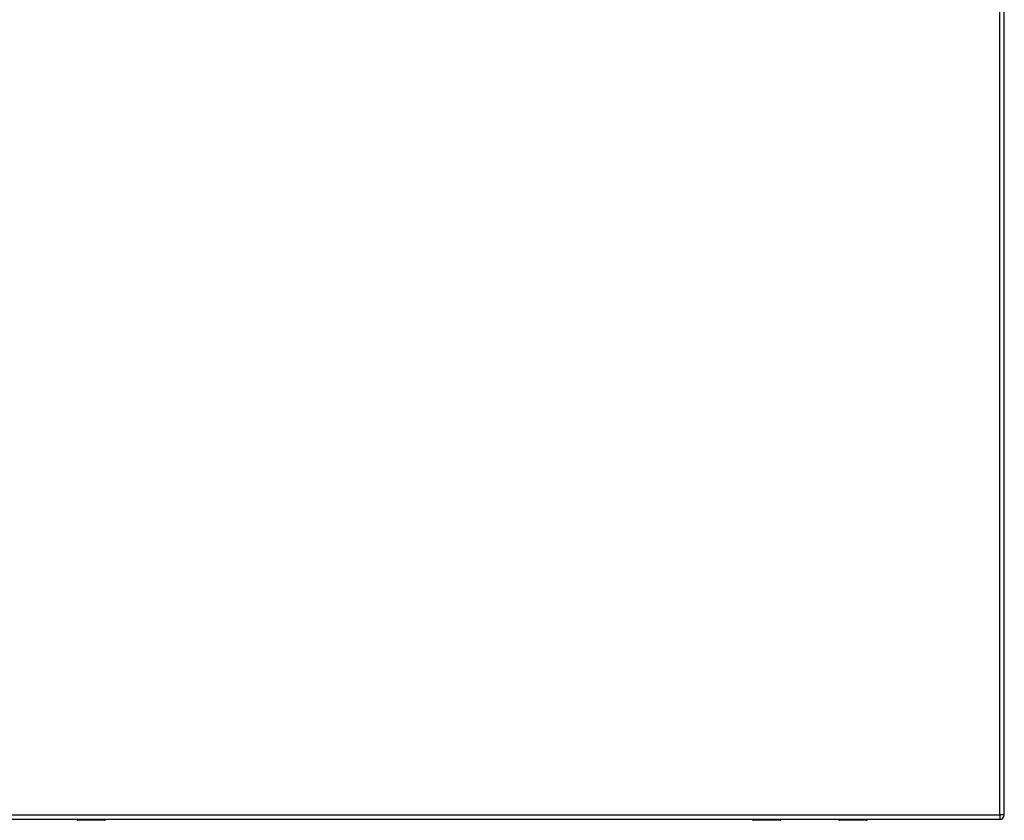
# Model space of a CAD drawing. Header units: inches. Extents: x 59.1 to 143, y 34.8 to 71.7.
# Tile 9 of 35: x 79.4 to 101, y 34.8 to 52.3. Entities that reach past the tile are written whole.
import ezdxf

# ---------------------------------------------------------------- set-up
doc = ezdxf.new("R2010")
doc.units = ezdxf.units.IN
doc.header["$MEASUREMENT"] = 0
doc.layers.add('Visible Edges(ANSI)', color=7, linetype='Continuous', lineweight=25)
doc.layers.add('Visible Tangent Edges(ANSI)', color=7, linetype='Continuous', lineweight=25)

msp = doc.modelspace()

# ---------------------------------------------------------------- linework, layer by layer
at = {"layer": 'Visible Edges(ANSI)'}
for p, q in [((100.951, 34.931), (100.951, 71.651)), ((100.852, 34.832), (59.247, 34.832)), ((80.68, 34.828), (80.68, 34.832)), ((81.285, 34.812), (80.696, 34.812)), ((96.056, 34.812), (95.466, 34.812)), ((96.071, 34.832), (96.071, 34.828)), ((97.331, 34.828), (97.331, 34.832)), ((97.937, 34.812), (97.347, 34.812))]:
    msp.add_line(p, q, dxfattribs=at)
for centre, radius, start, end in [((100.852, 34.931), 0.099, 270, 0), ((80.696, 34.828), 0.0157, 180, 270), ((81.285, 34.832), 0.0197, 270, 359.45), ((95.466, 34.832), 0.0197, 180.55, 270), ((96.056, 34.828), 0.0157, 270, 0), ((97.347, 34.828), 0.0157, 180, 270), ((97.937, 34.832), 0.0197, 270, 359.45)]:
    msp.add_arc(centre, radius, start, end, dxfattribs=at)
at = {"layer": 'Visible Tangent Edges(ANSI)'}
for p, q in [((100.852, 34.931), (100.852, 71.651)), ((59.247, 34.931), (100.852, 34.931)), ((100.852, 34.931), (100.852, 34.832)), ((100.951, 34.931), (100.852, 34.931)), ((80.696, 34.832), (80.696, 34.812)), ((81.285, 34.812), (81.285, 34.832)), ((95.466, 34.832), (95.466, 34.812)), ((96.056, 34.812), (96.056, 34.832)), ((97.347, 34.832), (97.347, 34.812)), ((97.937, 34.812), (97.937, 34.832))]:
    msp.add_line(p, q, dxfattribs=at)
for points, knots in [([(81.003, 34.832), (81.004, 34.828), (81.008, 34.826), (81.018, 34.822), (81.025, 34.821), (81.04, 34.821), (81.048, 34.821), (81.058, 34.824), (81.062, 34.827), (81.064, 34.83), (81.065, 34.831), (81.065, 34.832)], [0.0165889, 0.0165889, 0.0165889, 0.0165889, 0.0704698, 0.0704698, 0.1281317, 0.1281317, 0.1830384, 0.1830384, 0.2314647, 0.2314647, 0.2452151, 0.2452151, 0.2452151, 0.2452151]), ([(81.045, 34.832), (81.042, 34.831), (81.038, 34.83), (81.03, 34.83), (81.026, 34.831), (81.023, 34.832)], [-0.17468668, -0.17468668, -0.17468668, -0.17468668, -0.12813171, -0.12813171, -0.08725803, -0.08725803, -0.08725803, -0.08725803]), ([(95.686, 34.832), (95.687, 34.828), (95.691, 34.826), (95.701, 34.822), (95.708, 34.821), (95.723, 34.821), (95.731, 34.821), (95.741, 34.824), (95.745, 34.827), (95.747, 34.83), (95.748, 34.831), (95.748, 34.832)], [0.0165889, 0.0165889, 0.0165889, 0.0165889, 0.0704698, 0.0704698, 0.1281317, 0.1281317, 0.1830384, 0.1830384, 0.2314647, 0.2314647, 0.2452151, 0.2452151, 0.2452151, 0.2452151]), ([(95.728, 34.832), (95.725, 34.831), (95.721, 34.83), (95.713, 34.83), (95.709, 34.831), (95.706, 34.832)], [-0.17468668, -0.17468668, -0.17468668, -0.17468668, -0.12813171, -0.12813171, -0.08725803, -0.08725803, -0.08725803, -0.08725803]), ([(97.655, 34.832), (97.656, 34.828), (97.659, 34.826), (97.669, 34.822), (97.677, 34.821), (97.692, 34.821), (97.699, 34.821), (97.71, 34.824), (97.713, 34.827), (97.716, 34.83), (97.716, 34.831), (97.717, 34.832)], [0.0165889, 0.0165889, 0.0165889, 0.0165889, 0.0704698, 0.0704698, 0.1281317, 0.1281317, 0.1830384, 0.1830384, 0.2314647, 0.2314647, 0.2452151, 0.2452151, 0.2452151, 0.2452151]), ([(97.697, 34.832), (97.693, 34.831), (97.689, 34.83), (97.681, 34.83), (97.677, 34.831), (97.674, 34.832)], [-0.17468668, -0.17468668, -0.17468668, -0.17468668, -0.12813171, -0.12813171, -0.08725803, -0.08725803, -0.08725803, -0.08725803])]:
    msp.add_open_spline(points, degree=3, knots=knots, dxfattribs=at)

doc.saveas('drawing.dxf')
